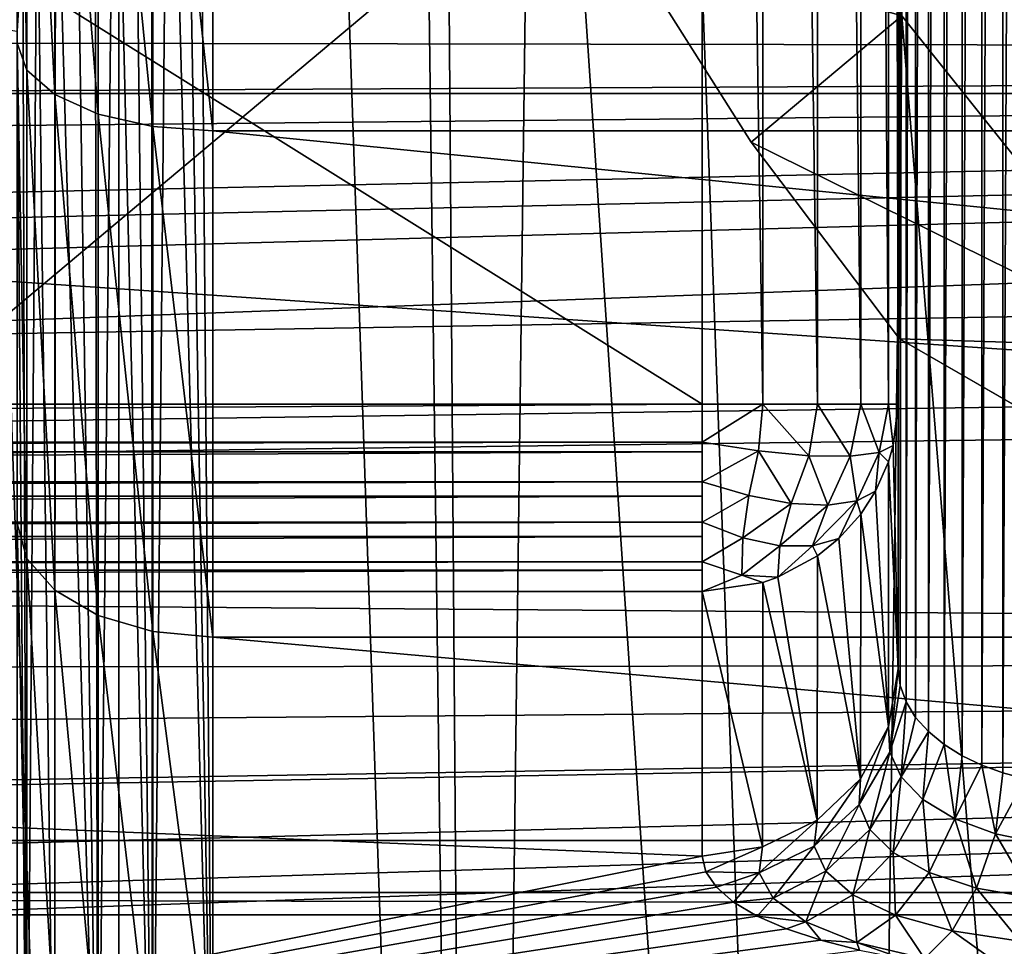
# Model space of a CAD drawing. Header units: millimetres. Extents: x -182 to 217, y -96 to 236.
# Tile 224 of 256: x -16.49 to -11.46, y -12.92 to -8.19. Entities that reach past the tile are written whole.
import ezdxf

# ---------------------------------------------------------------- set-up
doc = ezdxf.new("R2010")
doc.units = ezdxf.units.MM
doc.header["$LTSCALE"] = 52.148148
for name, color, linetype in [('110', 7, 'CONTINUOUS'), ('133', 7, 'CONTINUOUS'), ('134', 7, 'CONTINUOUS'), ('135', 7, 'CONTINUOUS'), ('136', 7, 'CONTINUOUS'), ('2', 7, 'CONTINUOUS'), ('226', 7, 'CONTINUOUS'), ('37', 7, 'CONTINUOUS'), ('39', 7, 'CONTINUOUS'), ('4', 7, 'CONTINUOUS'), ('42', 7, 'CONTINUOUS'), ('539', 7, 'CONTINUOUS'), ('546', 7, 'CONTINUOUS'), ('547', 7, 'CONTINUOUS'), ('575', 7, 'CONTINUOUS'), ('576', 7, 'CONTINUOUS'), ('595', 7, 'CONTINUOUS'), ('598', 7, 'CONTINUOUS'), ('600', 7, 'CONTINUOUS'), ('655', 7, 'CONTINUOUS'), ('659', 7, 'CONTINUOUS'), ('69', 7, 'CONTINUOUS'), ('82', 7, 'CONTINUOUS'), ('83', 7, 'CONTINUOUS'), ('85', 7, 'CONTINUOUS')]:
    doc.layers.add(name, color=color, linetype=linetype)

msp = doc.modelspace()

# ---------------------------------------------------------------- linework, layer by layer
at = {"layer": '110', "color": 7, "linetype": 'CONTINUOUS', "true_color": 0xaaaaaa}
for points in [[(-16.5, -8.3075, 16.5298), (-16.5, -5.6519, 17.6155), (-16.4511, -8.4456, 16.8063), (-16.5, -8.3075, 16.5298)], [(-16.5, -5.6519, 17.6155), (-16.4511, -5.7458, 17.9099), (-16.4511, -8.4456, 16.8063), (-16.5, -5.6519, 17.6155)], [(-16.3088, -5.831, 18.1756), (-16.3088, -8.5709, 17.0556), (-16.4511, -5.7458, 17.9099), (-16.3088, -5.831, 18.1756)], [(-16.4511, -5.7458, 17.9099), (-16.3088, -8.5709, 17.0556), (-16.4511, -8.4456, 16.8063), (-16.4511, -5.7458, 17.9099)], [(-16.0873, -5.8987, 18.3864), (-16.0873, -8.6703, 17.2534), (-16.3088, -5.831, 18.1756), (-16.0873, -5.8987, 18.3864)], [(-16.3088, -5.831, 18.1756), (-16.0873, -8.6703, 17.2534), (-16.3088, -8.5709, 17.0556), (-16.3088, -5.831, 18.1756)], [(-15.8081, -5.942, 18.5215), (-15.8081, -8.734, 17.3802), (-16.0873, -5.8987, 18.3864), (-15.8081, -5.942, 18.5215)], [(-16.0873, -5.8987, 18.3864), (-15.8081, -8.734, 17.3802), (-16.0873, -8.6703, 17.2534), (-16.0873, -5.8987, 18.3864)], [(-15.8081, -8.734, 17.3802), (-15.8081, -5.942, 18.5215), (-15.5, -8.7558, 17.4237), (-15.8081, -8.734, 17.3802)], [(-15.5, -8.7558, 17.4237), (-15.8081, -5.942, 18.5215), (-15.5, -5.9569, 18.5679), (-15.5, -8.7558, 17.4237)], [(-16.5, -10.7634, 15.0466), (-16.5, -8.3075, 16.5298), (-16.4511, -10.9423, 15.2985), (-16.5, -10.7634, 15.0466)], [(-16.5, -8.3075, 16.5298), (-16.4511, -8.4456, 16.8063), (-16.4511, -10.9423, 15.2985), (-16.5, -8.3075, 16.5298)], [(-16.3088, -8.5709, 17.0556), (-16.3088, -11.1046, 15.5255), (-16.4511, -8.4456, 16.8063), (-16.3088, -8.5709, 17.0556)], [(-16.4511, -8.4456, 16.8063), (-16.3088, -11.1046, 15.5255), (-16.4511, -10.9423, 15.2985), (-16.4511, -8.4456, 16.8063)], [(-16.0873, -8.6703, 17.2534), (-16.0873, -11.2334, 15.7055), (-16.3088, -8.5709, 17.0556), (-16.0873, -8.6703, 17.2534)], [(-16.3088, -8.5709, 17.0556), (-16.0873, -11.2334, 15.7055), (-16.3088, -11.1046, 15.5255), (-16.3088, -8.5709, 17.0556)], [(-15.8081, -8.734, 17.3802), (-15.8081, -11.316, 15.821), (-16.0873, -8.6703, 17.2534), (-15.8081, -8.734, 17.3802)], [(-16.0873, -8.6703, 17.2534), (-15.8081, -11.316, 15.821), (-16.0873, -11.2334, 15.7055), (-16.0873, -8.6703, 17.2534)], [(-15.8081, -11.316, 15.821), (-15.8081, -8.734, 17.3802), (-15.5, -11.3443, 15.8606), (-15.8081, -11.316, 15.821)], [(-15.5, -11.3443, 15.8606), (-15.8081, -8.734, 17.3802), (-15.5, -8.7558, 17.4237), (-15.5, -11.3443, 15.8606)], [(-16.5, -12.9604, 13.2015), (-16.5, -10.7634, 15.0466), (-16.4511, -13.1759, 13.4229), (-16.5, -12.9604, 13.2015)], [(-16.5, -10.7634, 15.0466), (-16.4511, -10.9423, 15.2985), (-16.4511, -13.1759, 13.4229), (-16.5, -10.7634, 15.0466)], [(-16.3088, -11.1046, 15.5255), (-16.3088, -13.3713, 13.6221), (-16.4511, -10.9423, 15.2985), (-16.3088, -11.1046, 15.5255)], [(-16.4511, -10.9423, 15.2985), (-16.3088, -13.3713, 13.6221), (-16.4511, -13.1759, 13.4229), (-16.4511, -10.9423, 15.2985)], [(-16.0873, -11.2334, 15.7055), (-16.0873, -13.5264, 13.78), (-16.3088, -11.1046, 15.5255), (-16.0873, -11.2334, 15.7055)], [(-16.3088, -11.1046, 15.5255), (-16.0873, -13.5264, 13.78), (-16.3088, -13.3713, 13.6221), (-16.3088, -11.1046, 15.5255)], [(-15.8081, -11.316, 15.821), (-15.8081, -13.6258, 13.8813), (-16.0873, -11.2334, 15.7055), (-15.8081, -11.316, 15.821)], [(-16.0873, -11.2334, 15.7055), (-15.8081, -13.6258, 13.8813), (-16.0873, -13.5264, 13.78), (-16.0873, -11.2334, 15.7055)], [(-15.8081, -13.6258, 13.8813), (-15.8081, -11.316, 15.821), (-15.5, -13.6599, 13.9161), (-15.8081, -13.6258, 13.8813)], [(-15.5, -13.6599, 13.9161), (-15.8081, -11.316, 15.821), (-15.5, -11.3443, 15.8606), (-15.5, -13.6599, 13.9161)]]:
    msp.add_3dface(points, dxfattribs=at)
at = {"layer": '133', "color": 7, "linetype": 'CONTINUOUS', "true_color": 0xaaaaaa}
for points in [[(-13, -10.1533, -31.5), (-45.5, -10.1533, -31.5), (-45.5, -10.3477, -31.4809), (-13, -10.1533, -31.5)], [(-13, -10.1533, -31.5), (-45.5, -10.3477, -31.4809), (-13, -10.3477, -31.4809), (-13, -10.1533, -31.5)], [(-45.5, -10.3477, -31.4809), (-45.5, -10.3965, -31.47), (-13, -10.3477, -31.4809), (-45.5, -10.3477, -31.4809)], [(-13, -10.3477, -31.4809), (-45.5, -10.3965, -31.47), (-13, -10.397, -31.4698), (-13, -10.3477, -31.4809)], [(-45.5, -10.3965, -31.47), (-45.5, -10.5503, -31.4178), (-13, -10.397, -31.4698), (-45.5, -10.3965, -31.47)], [(-13, -10.397, -31.4698), (-45.5, -10.5503, -31.4178), (-13, -10.5504, -31.4178), (-13, -10.397, -31.4698)], [(-45.5, -10.5503, -31.4178), (-45.5, -10.6229, -31.3829), (-13, -10.5504, -31.4178), (-45.5, -10.5503, -31.4178)], [(-13, -10.5504, -31.4178), (-45.5, -10.6229, -31.3829), (-13, -10.6239, -31.3824), (-13, -10.5504, -31.4178)], [(-45.5, -10.6229, -31.3829), (-45.5, -10.7568, -31.2974), (-13, -10.6239, -31.3824), (-45.5, -10.6229, -31.3829)], [(-13, -10.6239, -31.3824), (-45.5, -10.7568, -31.2974), (-13, -10.7569, -31.2973), (-13, -10.6239, -31.3824)], [(-45.5, -10.7568, -31.2974), (-45.5, -10.8297, -31.2366), (-13, -10.7569, -31.2973), (-45.5, -10.7568, -31.2974)], [(-13, -10.7569, -31.2973), (-45.5, -10.8297, -31.2366), (-13, -10.8305, -31.2358), (-13, -10.7569, -31.2973)], [(-45.5, -10.8297, -31.2366), (-45.5, -10.9598, -31.0912), (-13, -10.8305, -31.2358), (-45.5, -10.8297, -31.2366)], [(-13, -10.8305, -31.2358), (-45.5, -10.9598, -31.0912), (-13, -10.9598, -31.0912), (-13, -10.8305, -31.2358)], [(-45.5, -10.9598, -31.0912), (-45.5, -11.0018, -31.0292), (-13, -10.9598, -31.0912), (-45.5, -10.9598, -31.0912)], [(-13, -10.9598, -31.0912), (-45.5, -11.0018, -31.0292), (-13, -11.002, -31.0288), (-13, -10.9598, -31.0912)], [(-45.5, -11.0018, -31.0292), (-45.5, -11.111, -30.7877), (-13, -11.002, -31.0288), (-45.5, -11.0018, -31.0292)], [(-13, -11.002, -31.0288), (-45.5, -11.111, -30.7877), (-13, -11.111, -30.7877), (-13, -11.002, -31.0288)]]:
    msp.add_3dface(points, dxfattribs=at)
at = {"layer": '134', "color": 7, "linetype": 'CONTINUOUS', "true_color": 0xaaaaaa}
for points in [[(-12.691, -10.1533, -31.4511), (-13, -10.1533, -31.5), (-13, -10.3477, -31.4809), (-12.691, -10.1533, -31.4511)], [(-12.691, -10.1533, -31.4511), (-13, -10.3477, -31.4809), (-12.7136, -10.3923, -31.4278), (-12.691, -10.1533, -31.4511)], [(-12.4562, -10.4171, -31.2966), (-12.691, -10.1533, -31.4511), (-12.7136, -10.3923, -31.4278), (-12.4562, -10.4171, -31.2966)], [(-12.4122, -10.1533, -31.309), (-12.691, -10.1533, -31.4511), (-12.4562, -10.4171, -31.2966), (-12.4122, -10.1533, -31.309)], [(-12.2445, -10.4198, -31.0985), (-12.4122, -10.1533, -31.309), (-12.4562, -10.4171, -31.2966), (-12.2445, -10.4198, -31.0985)], [(-12.191, -10.1533, -31.0878), (-12.4122, -10.1533, -31.309), (-12.2445, -10.4198, -31.0985), (-12.191, -10.1533, -31.0878)], [(-12.0963, -10.4, -30.8499), (-12.191, -10.1533, -31.0878), (-12.2445, -10.4198, -31.0985), (-12.0963, -10.4, -30.8499)], [(-12.0489, -10.1533, -30.809), (-12.191, -10.1533, -31.0878), (-12.0963, -10.4, -30.8499), (-12.0489, -10.1533, -30.809)], [(-12.0247, -10.3648, -30.5636), (-12.0489, -10.1533, -30.809), (-12.0963, -10.4, -30.8499), (-12.0247, -10.3648, -30.5636)], [(-12, -10.1533, -30.5), (-12.0489, -10.1533, -30.809), (-12.0247, -10.3648, -30.5636), (-12, -10.1533, -30.5)], [(-13, -10.3477, -31.4809), (-13, -10.397, -31.4698), (-13, -10.5504, -31.4178), (-13, -10.3477, -31.4809)], [(-13, -10.3477, -31.4809), (-13, -10.5504, -31.4178), (-12.7136, -10.3923, -31.4278), (-13, -10.3477, -31.4809)], [(-12.7136, -10.3923, -31.4278), (-13, -10.5504, -31.4178), (-12.7626, -10.6194, -31.3523), (-12.7136, -10.3923, -31.4278)], [(-12.5463, -10.6607, -31.2326), (-12.7136, -10.3923, -31.4278), (-12.7626, -10.6194, -31.3523), (-12.5463, -10.6607, -31.2326)], [(-12.4562, -10.4171, -31.2966), (-12.7136, -10.3923, -31.4278), (-12.5463, -10.6607, -31.2326), (-12.4562, -10.4171, -31.2966)], [(-12.0963, -10.4, -30.8499), (-12.2445, -10.4198, -31.0985), (-12.2109, -10.6471, -30.8654), (-12.0963, -10.4, -30.8499)], [(-12.1144, -10.598, -30.6336), (-12.0963, -10.4, -30.8499), (-12.2109, -10.6471, -30.8654), (-12.1144, -10.598, -30.6336)], [(-12.0488, -10.4488, -30.5888), (-12.0963, -10.4, -30.8499), (-12.1144, -10.598, -30.6336), (-12.0488, -10.4488, -30.5888)], [(-12.0247, -10.3648, -30.5636), (-12.0963, -10.4, -30.8499), (-12.0488, -10.4488, -30.5888), (-12.0247, -10.3648, -30.5636)], [(-12.3584, -10.6702, -31.0668), (-12.4562, -10.4171, -31.2966), (-12.5463, -10.6607, -31.2326), (-12.3584, -10.6702, -31.0668)], [(-12.2445, -10.4198, -31.0985), (-12.4562, -10.4171, -31.2966), (-12.3584, -10.6702, -31.0668), (-12.2445, -10.4198, -31.0985)], [(-12.2109, -10.6471, -30.8654), (-12.2445, -10.4198, -31.0985), (-12.3584, -10.6702, -31.0668), (-12.2109, -10.6471, -30.8654)], [(-13, -10.5504, -31.4178), (-13, -10.6239, -31.3824), (-13, -10.7569, -31.2973), (-13, -10.5504, -31.4178)], [(-13, -10.5504, -31.4178), (-13, -10.7569, -31.2973), (-12.7626, -10.6194, -31.3523), (-13, -10.5504, -31.4178)], [(-12.1144, -10.598, -30.6336), (-12.2109, -10.6471, -30.8654), (-12.1907, -10.7159, -30.669), (-12.1144, -10.598, -30.6336)], [(-12.7626, -10.6194, -31.3523), (-13, -10.7569, -31.2973), (-12.7937, -10.8361, -31.2009), (-12.7626, -10.6194, -31.3523)], [(-12.5463, -10.6607, -31.2326), (-12.7626, -10.6194, -31.3523), (-12.7937, -10.8361, -31.2009), (-12.5463, -10.6607, -31.2326)], [(-12.6047, -10.8768, -31.0659), (-12.5463, -10.6607, -31.2326), (-12.7937, -10.8361, -31.2009), (-12.6047, -10.8768, -31.0659)], [(-12.3584, -10.6702, -31.0668), (-12.5463, -10.6607, -31.2326), (-12.6047, -10.8768, -31.0659), (-12.3584, -10.6702, -31.0668)], [(-12.2109, -10.6471, -30.8654), (-12.3584, -10.6702, -31.0668), (-12.4376, -10.8773, -30.8994), (-12.2109, -10.6471, -30.8654)], [(-12.303, -10.84, -30.7063), (-12.2109, -10.6471, -30.8654), (-12.4376, -10.8773, -30.8994), (-12.303, -10.84, -30.7063)], [(-12.1907, -10.7159, -30.669), (-12.2109, -10.6471, -30.8654), (-12.303, -10.84, -30.7063), (-12.1907, -10.7159, -30.669)], [(-12.4376, -10.8773, -30.8994), (-12.3584, -10.6702, -31.0668), (-12.6047, -10.8768, -31.0659), (-12.4376, -10.8773, -30.8994)], [(-13, -10.7569, -31.2973), (-13, -10.8305, -31.2358), (-13, -10.9598, -31.0912), (-13, -10.7569, -31.2973)], [(-13, -10.7569, -31.2973), (-13, -10.9598, -31.0912), (-12.7937, -10.8361, -31.2009), (-13, -10.7569, -31.2973)], [(-12.7937, -10.8361, -31.2009), (-13, -10.9598, -31.0912), (-12.7983, -11.0265, -30.9438), (-12.7937, -10.8361, -31.2009)], [(-12.6047, -10.8768, -31.0659), (-12.7937, -10.8361, -31.2009), (-12.7983, -11.0265, -30.9438), (-12.6047, -10.8768, -31.0659)], [(-12.303, -10.84, -30.7063), (-12.4376, -10.8773, -30.8994), (-12.412, -10.9279, -30.7327), (-12.303, -10.84, -30.7063)], [(-12.6142, -11.0369, -30.7655), (-12.6047, -10.8768, -31.0659), (-12.7983, -11.0265, -30.9438), (-12.6142, -11.0369, -30.7655)], [(-12.4376, -10.8773, -30.8994), (-12.6047, -10.8768, -31.0659), (-12.6142, -11.0369, -30.7655), (-12.4376, -10.8773, -30.8994)], [(-12.412, -10.9279, -30.7327), (-12.4376, -10.8773, -30.8994), (-12.6142, -11.0369, -30.7655), (-12.412, -10.9279, -30.7327)], [(-13, -10.9598, -31.0912), (-13, -11.002, -31.0288), (-13, -11.111, -30.7877), (-13, -10.9598, -31.0912)], [(-13, -10.9598, -31.0912), (-13, -11.111, -30.7877), (-12.7983, -11.0265, -30.9438), (-13, -10.9598, -31.0912)], [(-12.7983, -11.0265, -30.9438), (-13, -11.111, -30.7877), (-12.6908, -11.0641, -30.7736), (-12.7983, -11.0265, -30.9438)], [(-12.6142, -11.0369, -30.7655), (-12.7983, -11.0265, -30.9438), (-12.6908, -11.0641, -30.7736), (-12.6142, -11.0369, -30.7655)]]:
    msp.add_3dface(points, dxfattribs=at)
at = {"layer": '135', "color": 7, "linetype": 'CONTINUOUS', "true_color": 0xaaaaaa}
for points in [[(-12, -11.5053, -26), (-12, -10.1533, -30.5), (-12.0247, -10.3648, -30.5636), (-12, -11.5053, -26)], [(-12, -11.5053, -26), (-12.0247, -10.3648, -30.5636), (-12.0488, -10.4488, -30.5888), (-12, -11.5053, -26)], [(-12.0488, -10.4488, -30.5888), (-12.1144, -10.598, -30.6336), (-12.0489, -11.8012, -26.0889), (-12.0488, -10.4488, -30.5888)], [(-12, -11.5053, -26), (-12.0488, -10.4488, -30.5888), (-12.0489, -11.8012, -26.0889), (-12, -11.5053, -26)], [(-12.1144, -10.598, -30.6336), (-12.1907, -10.7159, -30.669), (-12.0489, -11.8012, -26.0889), (-12.1144, -10.598, -30.6336)], [(-12.1907, -10.7159, -30.669), (-12.303, -10.84, -30.7063), (-12.1911, -12.0684, -26.1692), (-12.1907, -10.7159, -30.669)], [(-12.0489, -11.8012, -26.0889), (-12.1907, -10.7159, -30.669), (-12.1911, -12.0684, -26.1692), (-12.0489, -11.8012, -26.0889)], [(-12.303, -10.84, -30.7063), (-12.412, -10.9279, -30.7327), (-12.1911, -12.0684, -26.1692), (-12.303, -10.84, -30.7063)], [(-12.412, -10.9279, -30.7327), (-12.6142, -11.0369, -30.7655), (-12.4127, -12.2804, -26.2329), (-12.412, -10.9279, -30.7327)], [(-12.1911, -12.0684, -26.1692), (-12.412, -10.9279, -30.7327), (-12.4127, -12.2804, -26.2329), (-12.1911, -12.0684, -26.1692)], [(-12.6908, -11.0641, -30.7736), (-13, -11.111, -30.7877), (-12.6919, -12.4164, -26.2737), (-12.6908, -11.0641, -30.7736)], [(-12.4127, -12.2804, -26.2329), (-12.6908, -11.0641, -30.7736), (-12.6919, -12.4164, -26.2737), (-12.4127, -12.2804, -26.2329)], [(-12.6142, -11.0369, -30.7655), (-12.6908, -11.0641, -30.7736), (-12.4127, -12.2804, -26.2329), (-12.6142, -11.0369, -30.7655)], [(-12.6919, -12.4164, -26.2737), (-13, -11.111, -30.7877), (-13, -12.463, -26.2877), (-12.6919, -12.4164, -26.2737)]]:
    msp.add_3dface(points, dxfattribs=at)
at = {"layer": '136', "color": 7, "linetype": 'CONTINUOUS', "true_color": 0xaaaaaa}
for points in [[(-12, -11.5053, -26), (-12.0489, -11.8012, -26.0889), (-12.0428, -11.9319, -25.8577), (-12, -11.5053, -26)], [(-11.9897, -11.5913, -25.8568), (-12, -11.5053, -26), (-12.0428, -11.9319, -25.8577), (-11.9897, -11.5913, -25.8568)], [(-11.9593, -11.675, -25.7177), (-11.9897, -11.5913, -25.8568), (-12.0428, -11.9319, -25.8577), (-11.9593, -11.675, -25.7177)], [(-11.9843, -12.0583, -25.6286), (-11.9593, -11.675, -25.7177), (-12.0428, -11.9319, -25.8577), (-11.9843, -12.0583, -25.6286)], [(-11.9102, -11.7541, -25.5859), (-11.9593, -11.675, -25.7177), (-11.9843, -12.0583, -25.6286), (-11.9102, -11.7541, -25.5859)], [(-11.8444, -11.8272, -25.4643), (-11.9102, -11.7541, -25.5859), (-11.9843, -12.0583, -25.6286), (-11.8444, -11.8272, -25.4643)], [(-12.0489, -11.8012, -26.0889), (-12.1911, -12.0684, -26.1692), (-12.1987, -12.1996, -25.9036), (-12.0489, -11.8012, -26.0889)], [(-12.0428, -11.9319, -25.8577), (-12.0489, -11.8012, -26.0889), (-12.1987, -12.1996, -25.9036), (-12.0428, -11.9319, -25.8577)], [(-11.8728, -12.174, -25.4138), (-11.8444, -11.8272, -25.4643), (-11.9843, -12.0583, -25.6286), (-11.8728, -12.174, -25.4138)], [(-11.7643, -11.8927, -25.3551), (-11.8444, -11.8272, -25.4643), (-11.8728, -12.174, -25.4138), (-11.7643, -11.8927, -25.3551)], [(-11.7101, -12.2733, -25.2259), (-11.7643, -11.8927, -25.3551), (-11.8728, -12.174, -25.4138), (-11.7101, -12.2733, -25.2259)], [(-11.6726, -11.95, -25.26), (-11.7643, -11.8927, -25.3551), (-11.7101, -12.2733, -25.2259), (-11.6726, -11.95, -25.26)], [(-12.1442, -12.3275, -25.6347), (-12.0428, -11.9319, -25.8577), (-12.1987, -12.1996, -25.9036), (-12.1442, -12.3275, -25.6347)], [(-11.9843, -12.0583, -25.6286), (-12.0428, -11.9319, -25.8577), (-12.1442, -12.3275, -25.6347), (-11.9843, -12.0583, -25.6286)], [(-11.5717, -11.9983, -25.1795), (-11.6726, -11.95, -25.26), (-11.7101, -12.2733, -25.2259), (-11.5717, -11.9983, -25.1795)], [(-11.5025, -12.3499, -25.0784), (-11.5717, -11.9983, -25.1795), (-11.7101, -12.2733, -25.2259), (-11.5025, -12.3499, -25.0784)], [(-11.4639, -12.0376, -25.1141), (-11.5717, -11.9983, -25.1795), (-11.5025, -12.3499, -25.0784), (-11.4639, -12.0376, -25.1141)], [(-12.1911, -12.0684, -26.1692), (-12.4127, -12.2804, -26.2329), (-12.4284, -12.4121, -25.9164), (-12.1911, -12.0684, -26.1692)], [(-12.1987, -12.1996, -25.9036), (-12.1911, -12.0684, -26.1692), (-12.4284, -12.4121, -25.9164), (-12.1987, -12.1996, -25.9036)], [(-12.0247, -12.4455, -25.3776), (-11.9843, -12.0583, -25.6286), (-12.1442, -12.3275, -25.6347), (-12.0247, -12.4455, -25.3776)], [(-11.8728, -12.174, -25.4138), (-11.9843, -12.0583, -25.6286), (-12.0247, -12.4455, -25.3776), (-11.8728, -12.174, -25.4138)], [(-11.3512, -12.0679, -25.0637), (-11.4639, -12.0376, -25.1141), (-11.5025, -12.3499, -25.0784), (-11.3512, -12.0679, -25.0637)], [(-11.2605, -12.3985, -24.9838), (-11.3512, -12.0679, -25.0637), (-11.5025, -12.3499, -25.0784), (-11.2605, -12.3985, -24.9838)], [(-12.3695, -12.5411, -25.5933), (-12.1987, -12.1996, -25.9036), (-12.4284, -12.4121, -25.9164), (-12.3695, -12.5411, -25.5933)], [(-12.1442, -12.3275, -25.6347), (-12.1987, -12.1996, -25.9036), (-12.3695, -12.5411, -25.5933), (-12.1442, -12.3275, -25.6347)], [(-11.8407, -12.5474, -25.1491), (-11.8728, -12.174, -25.4138), (-12.0247, -12.4455, -25.3776), (-11.8407, -12.5474, -25.1491)], [(-11.7101, -12.2733, -25.2259), (-11.8728, -12.174, -25.4138), (-11.8407, -12.5474, -25.1491), (-11.7101, -12.2733, -25.2259)], [(-11.5987, -12.6265, -24.9674), (-11.7101, -12.2733, -25.2259), (-11.8407, -12.5474, -25.1491), (-11.5987, -12.6265, -24.9674)], [(-11.5025, -12.3499, -25.0784), (-11.7101, -12.2733, -25.2259), (-11.5987, -12.6265, -24.9674), (-11.5025, -12.3499, -25.0784)], [(-12.4127, -12.2804, -26.2329), (-12.6919, -12.4164, -26.2737), (-12.7096, -12.5483, -25.895), (-12.4127, -12.2804, -26.2329)], [(-12.4284, -12.4121, -25.9164), (-12.4127, -12.2804, -26.2329), (-12.7096, -12.5483, -25.895), (-12.4284, -12.4121, -25.9164)], [(-12.2311, -12.6609, -25.2823), (-12.1442, -12.3275, -25.6347), (-12.3695, -12.5411, -25.5933), (-12.2311, -12.6609, -25.2823)], [(-12.0247, -12.4455, -25.3776), (-12.1442, -12.3275, -25.6347), (-12.2311, -12.6609, -25.2823), (-12.0247, -12.4455, -25.3776)], [(-11.3116, -12.6768, -24.8497), (-11.5025, -12.3499, -25.0784), (-11.5987, -12.6265, -24.9674), (-11.3116, -12.6768, -24.8497)], [(-11.2605, -12.3985, -24.9838), (-11.5025, -12.3499, -25.0784), (-11.3116, -12.6768, -24.8497), (-11.2605, -12.3985, -24.9838)], [(-12.6919, -12.4164, -26.2737), (-13, -12.463, -26.2877), (-12.9819, -12.5436, -26.0197), (-12.6919, -12.4164, -26.2737)], [(-12.7096, -12.5483, -25.895), (-12.6919, -12.4164, -26.2737), (-12.9819, -12.5436, -26.0197), (-12.7096, -12.5483, -25.895)], [(-12.6381, -12.6781, -25.5087), (-12.4284, -12.4121, -25.9164), (-12.7096, -12.5483, -25.895), (-12.6381, -12.6781, -25.5087)], [(-12.3695, -12.5411, -25.5933), (-12.4284, -12.4121, -25.9164), (-12.6381, -12.6781, -25.5087), (-12.3695, -12.5411, -25.5933)], [(-12.0133, -12.7648, -25.0041), (-12.0247, -12.4455, -25.3776), (-12.2311, -12.6609, -25.2823), (-12.0133, -12.7648, -25.0041)], [(-11.8407, -12.5474, -25.1491), (-12.0247, -12.4455, -25.3776), (-12.0133, -12.7648, -25.0041), (-11.8407, -12.5474, -25.1491)], [(-12.9281, -12.6226, -25.7566), (-12.7096, -12.5483, -25.895), (-12.9819, -12.5436, -26.0197), (-12.9281, -12.6226, -25.7566)], [(-12.8402, -12.6984, -25.5043), (-12.7096, -12.5483, -25.895), (-12.9281, -12.6226, -25.7566), (-12.8402, -12.6984, -25.5043)], [(-12.6381, -12.6781, -25.5087), (-12.7096, -12.5483, -25.895), (-12.8402, -12.6984, -25.5043), (-12.6381, -12.6781, -25.5087)], [(-12.4718, -12.799, -25.1372), (-12.3695, -12.5411, -25.5933), (-12.6381, -12.6781, -25.5087), (-12.4718, -12.799, -25.1372)], [(-12.2311, -12.6609, -25.2823), (-12.3695, -12.5411, -25.5933), (-12.4718, -12.799, -25.1372), (-12.2311, -12.6609, -25.2823)], [(-11.7234, -12.8459, -24.7819), (-11.8407, -12.5474, -25.1491), (-12.0133, -12.7648, -25.0041), (-11.7234, -12.8459, -24.7819)], [(-11.5987, -12.6265, -24.9674), (-11.8407, -12.5474, -25.1491), (-11.7234, -12.8459, -24.7819), (-11.5987, -12.6265, -24.9674)], [(-12.211, -12.9043, -24.8052), (-12.2311, -12.6609, -25.2823), (-12.4718, -12.799, -25.1372), (-12.211, -12.9043, -24.8052)], [(-12.0133, -12.7648, -25.0041), (-12.2311, -12.6609, -25.2823), (-12.211, -12.9043, -24.8052), (-12.0133, -12.7648, -25.0041)], [(-11.3771, -12.8976, -24.6375), (-11.5987, -12.6265, -24.9674), (-11.7234, -12.8459, -24.7819), (-11.3771, -12.8976, -24.6375)], [(-11.3116, -12.6768, -24.8497), (-11.5987, -12.6265, -24.9674), (-11.3771, -12.8976, -24.6375), (-11.3116, -12.6768, -24.8497)], [(-12.7202, -12.7696, -25.2674), (-12.6381, -12.6781, -25.5087), (-12.8402, -12.6984, -25.5043), (-12.7202, -12.7696, -25.2674)], [(-12.4718, -12.799, -25.1372), (-12.6381, -12.6781, -25.5087), (-12.7202, -12.7696, -25.2674), (-12.4718, -12.799, -25.1372)], [(-12.5706, -12.835, -25.0496), (-12.4718, -12.799, -25.1372), (-12.7202, -12.7696, -25.2674), (-12.5706, -12.835, -25.0496)], [(-11.8642, -12.9866, -24.5401), (-12.0133, -12.7648, -25.0041), (-12.211, -12.9043, -24.8052), (-11.8642, -12.9866, -24.5401)], [(-11.7234, -12.8459, -24.7819), (-12.0133, -12.7648, -25.0041), (-11.8642, -12.9866, -24.5401), (-11.7234, -12.8459, -24.7819)], [(-12.3946, -12.8937, -24.8543), (-12.4718, -12.799, -25.1372), (-12.5706, -12.835, -25.0496), (-12.3946, -12.8937, -24.8543)], [(-12.211, -12.9043, -24.8052), (-12.4718, -12.799, -25.1372), (-12.3946, -12.8937, -24.8543), (-12.211, -12.9043, -24.8052)], [(-11.4504, -13.0393, -24.368), (-11.7234, -12.8459, -24.7819), (-11.8642, -12.9866, -24.5401), (-11.4504, -13.0393, -24.368)], [(-11.3771, -12.8976, -24.6375), (-11.7234, -12.8459, -24.7819), (-11.4504, -13.0393, -24.368), (-11.3771, -12.8976, -24.6375)], [(-12.1962, -12.9446, -24.6849), (-12.211, -12.9043, -24.8052), (-12.3946, -12.8937, -24.8543), (-12.1962, -12.9446, -24.6849)], [(-11.8642, -12.9866, -24.5401), (-12.211, -12.9043, -24.8052), (-11.9793, -12.9869, -24.5439), (-11.8642, -12.9866, -24.5401)], [(-11.9793, -12.9869, -24.5439), (-12.211, -12.9043, -24.8052), (-12.1962, -12.9446, -24.6849), (-11.9793, -12.9869, -24.5439)]]:
    msp.add_3dface(points, dxfattribs=at)
at = {"layer": '2', "color": 7, "linetype": 'CONTINUOUS', "true_color": 0xaaaaaa}
for points in [[(20, -8.3714, 21.4224), (20, -5.0983, 22.4278), (-48.1303, -8.2533, 21.4682), (20, -8.3714, 21.4224)], [(-48.1303, -8.2533, 21.4682), (20, -5.0983, 22.4278), (-48.0056, -7.5022, 21.7421), (-48.1303, -8.2533, 21.4682)], [(-48.2474, -8.7068, 21.2883), (20, -8.3714, 21.4224), (-48.1303, -8.2533, 21.4682), (-48.2474, -8.7068, 21.2883)], [(20, -11.4591, 19.9421), (20, -8.3714, 21.4224), (-49.273, -10.9386, 20.2323), (20, -11.4591, 19.9421)], [(-49.273, -10.9386, 20.2323), (20, -8.3714, 21.4224), (-48.873, -10.2393, 20.5951), (-49.273, -10.9386, 20.2323)], [(-48.873, -10.2393, 20.5951), (20, -8.3714, 21.4224), (-48.7189, -9.9294, 20.7462), (-48.873, -10.2393, 20.5951)], [(-48.7189, -9.9294, 20.7462), (20, -8.3714, 21.4224), (-48.3538, -9.0405, 21.1488), (-48.7189, -9.9294, 20.7462)], [(-48.3538, -9.0405, 21.1488), (20, -8.3714, 21.4224), (-48.2474, -8.7068, 21.2883), (-48.3538, -9.0405, 21.1488)], [(-49.6671, -11.5303, 19.901), (20, -11.4591, 19.9421), (-49.273, -10.9386, 20.2323), (-49.6671, -11.5303, 19.901)], [(20, -14.2927, 18.0199), (20, -11.4591, 19.9421), (-51.8219, -13.974, 18.2682), (20, -14.2927, 18.0199)], [(-51.8219, -13.974, 18.2682), (20, -11.4591, 19.9421), (-51.5484, -13.7094, 18.4676), (-51.8219, -13.974, 18.2682)], [(-51.5484, -13.7094, 18.4676), (20, -11.4591, 19.9421), (-51.1311, -13.2866, 18.7741), (-51.5484, -13.7094, 18.4676)], [(-51.1311, -13.2866, 18.7741), (20, -11.4591, 19.9421), (-50.5886, -12.6947, 19.1793), (-51.1311, -13.2866, 18.7741)], [(-50.5886, -12.6947, 19.1793), (20, -11.4591, 19.9421), (-50.5467, -12.6467, 19.211), (-50.5886, -12.6947, 19.1793)], [(-50.5467, -12.6467, 19.211), (20, -11.4591, 19.9421), (-50.0514, -12.0464, 19.593), (-50.5467, -12.6467, 19.211)], [(-50.0514, -12.0464, 19.593), (20, -11.4591, 19.9421), (-49.6671, -11.5303, 19.901), (-50.0514, -12.0464, 19.593)]]:
    msp.add_3dface(points, dxfattribs=at)
at = {"layer": '226', "color": 7, "linetype": 'CONTINUOUS', "true_color": 0xaaaaaa}
msp.add_3dface([(-16.5, -8.2462, -16), (-16.4723, -7.7757, -16.2338), (-17, -8.1718, -16.0381), (-16.5, -8.2462, -16)], dxfattribs=at)
at = {"layer": '37', "color": 7, "linetype": 'CONTINUOUS', "true_color": 0xaaaaaa}
for points in [[(-12, -10.1533, -30.5), (-12, -11.5053, -26), (-12, 11.5053, -26), (-12, -10.1533, -30.5)], [(-12, 10.1533, -30.5), (-12, -10.1533, -30.5), (-12, 11.5053, -26), (-12, 10.1533, -30.5)]]:
    msp.add_3dface(points, dxfattribs=at)
at = {"layer": '39', "color": 7, "linetype": 'CONTINUOUS', "true_color": 0xaaaaaa}
for points in [[(10.5, -13.0075, -20), (-20.5, -13.0075, -20), (10.5, 13.0075, -20), (10.5, -13.0075, -20)], [(10.5, 13.0075, -20), (-20.5, -13.0075, -20), (-20.5, 13.0075, -20), (10.5, 13.0075, -20)]]:
    msp.add_3dface(points, dxfattribs=at)
at = {"layer": '4', "color": 7, "linetype": 'CONTINUOUS', "true_color": 0xaaaaaa}
for points in [[(-170, -12.3844, -35), (-148.231, -10.0327, -35), (-10.1875, 0, -35), (-170, -12.3844, -35)], [(-170, -12.3844, -35), (-10.1875, 0, -35), (-10.0327, -1.769, -35), (-170, -12.3844, -35)], [(-148.231, -10.0327, -35), (-146.5157, -9.5731, -35), (-10.1875, 0, -35), (-148.231, -10.0327, -35)], [(-146.5157, -9.5731, -35), (-144.9062, -8.8226, -35), (-10.1875, 0, -35), (-146.5157, -9.5731, -35)], [(-144.9062, -8.8226, -35), (-143.4516, -7.8041, -35), (-10.1875, 0, -35), (-144.9062, -8.8226, -35)], [(-9.5731, -3.4843, -35), (-170, -12.3844, -35), (-10.0327, -1.769, -35), (-9.5731, -3.4843, -35)], [(-8.8226, -5.0938, -35), (-170, -12.3844, -35), (-9.5731, -3.4843, -35), (-8.8226, -5.0938, -35)], [(-7.8041, -6.5484, -35), (-170, -12.3844, -35), (-8.8226, -5.0938, -35), (-7.8041, -6.5484, -35)], [(-6.5484, -7.8041, -35), (-170, -12.3844, -35), (-7.8041, -6.5484, -35), (-6.5484, -7.8041, -35)], [(-5.0938, -8.8226, -35), (-170, -12.3844, -35), (-6.5484, -7.8041, -35), (-5.0938, -8.8226, -35)], [(-3.4843, -9.5731, -35), (-170, -12.3844, -35), (-5.0938, -8.8226, -35), (-3.4843, -9.5731, -35)], [(-1.769, -10.0327, -35), (-170, -12.3844, -35), (-3.4843, -9.5731, -35), (-1.769, -10.0327, -35)], [(0, -10.1875, -35), (-170, -12.3844, -35), (-1.769, -10.0327, -35), (0, -10.1875, -35)], [(20, -12.3844, -35), (-170, -12.3844, -35), (0, -10.1875, -35), (20, -12.3844, -35)]]:
    msp.add_3dface(points, dxfattribs=at)
at = {"layer": '42', "color": 7, "linetype": 'CONTINUOUS', "true_color": 0xaaaaaa}
for points in [[(10.5, -7.0201, -17), (-15.5, -5.9161, -17), (10.5, -14.5098, -17), (10.5, -7.0201, -17)], [(10.5, -14.5098, -17), (-15.5, -5.9161, -17), (-15.5, -14.5098, -17), (10.5, -14.5098, -17)]]:
    msp.add_3dface(points, dxfattribs=at)
at = {"layer": '539', "color": 7, "linetype": 'CONTINUOUS', "true_color": 0xaaaaaa}
for points in [[(-10.6292, -9.8626, -35.5), (-11.9804, 8.1682, -35.5), (-11.9804, -8.1682, -35.5), (-10.6292, -9.8626, -35.5)], [(-11.9804, 8.1682, -35.5), (-10.6292, -9.8626, -35.5), (-10.75, 0, -35.5), (-11.9804, 8.1682, -35.5)]]:
    msp.add_3dface(points, dxfattribs=at)
at = {"layer": '546', "color": 7, "linetype": 'CONTINUOUS', "true_color": 0xaaaaaa}
for points in [[(-12.7505, -8.8134, -48.9226), (-13.4234, -7.75, -48.9226), (-11.9804, -8.1682, -49.5), (-12.7505, -8.8134, -48.9226)], [(-10.6293, -9.8625, -49.5), (-12.7505, -8.8134, -48.9226), (-11.9804, -8.1682, -49.5), (-10.6293, -9.8625, -49.5)], [(-11.9934, -9.8188, -48.9226), (-12.7505, -8.8134, -48.9226), (-10.6293, -9.8625, -49.5), (-11.9934, -9.8188, -48.9226)], [(-10.799, -10.5083, -49.1721), (-11.9934, -9.8188, -48.9226), (-10.6293, -9.8625, -49.5), (-10.799, -10.5083, -49.1721)]]:
    msp.add_3dface(points, dxfattribs=at)
at = {"layer": '547', "color": 7, "linetype": 'CONTINUOUS', "true_color": 0xaaaaaa}
for points in [[(-11.9934, -9.8188, -48.9226), (-10.799, -10.5083, -49.1721), (-2.5066, -15.296, -48.9226), (-11.9934, -9.8188, -48.9226)], [(-11.9934, -9.8188, -36.0774), (-11.9934, -9.8188, -48.9226), (-2.5066, -15.296, -36.0774), (-11.9934, -9.8188, -36.0774)], [(-2.5066, -15.296, -36.0774), (-11.9934, -9.8188, -48.9226), (-2.5066, -15.296, -48.9226), (-2.5066, -15.296, -36.0774)], [(-10.8002, -10.5077, -35.8281), (-11.9934, -9.8188, -36.0774), (-3.701, -14.6064, -35.8279), (-10.8002, -10.5077, -35.8281)], [(-3.701, -14.6064, -35.8279), (-11.9934, -9.8188, -36.0774), (-2.5066, -15.296, -36.0774), (-3.701, -14.6064, -35.8279)]]:
    msp.add_3dface(points, dxfattribs=at)
at = {"layer": '575', "color": 7, "linetype": 'CONTINUOUS', "true_color": 0xaaaaaa}
for points in [[(-17.7378, 25.1184, -49.5), (-15.9817, -26.2707, -49.5), (-15.9817, 26.2707, -49.5), (-17.7378, 25.1184, -49.5)], [(-14.1511, -27.3004, -49.5), (-14.5, 0, -49.5), (-15.9817, 26.2707, -49.5), (-14.1511, -27.3004, -49.5)], [(-15.9817, -26.2707, -49.5), (-14.1511, -27.3004, -49.5), (-15.9817, 26.2707, -49.5), (-15.9817, -26.2707, -49.5)], [(-17.7378, -25.1184, -49.5), (-15.9817, -26.2707, -49.5), (-17.7378, 25.1184, -49.5), (-17.7378, -25.1184, -49.5)], [(-14.338, -2.1611, -49.5), (-14.5, 0, -49.5), (-14.1511, -27.3004, -49.5), (-14.338, -2.1611, -49.5)], [(-13.8558, -4.274, -49.5), (-14.338, -2.1611, -49.5), (-14.1511, -27.3004, -49.5), (-13.8558, -4.274, -49.5)], [(-12.2544, -28.2027, -49.5), (-13.8558, -4.274, -49.5), (-14.1511, -27.3004, -49.5), (-12.2544, -28.2027, -49.5)], [(-13.0641, -6.2913, -49.5), (-13.8558, -4.274, -49.5), (-12.2544, -28.2027, -49.5), (-13.0641, -6.2913, -49.5)], [(-11.9804, -8.1682, -49.5), (-13.0641, -6.2913, -49.5), (-12.2544, -28.2027, -49.5), (-11.9804, -8.1682, -49.5)], [(-10.3006, -28.9734, -49.5), (-11.9804, -8.1682, -49.5), (-12.2544, -28.2027, -49.5), (-10.3006, -28.9734, -49.5)], [(-10.6293, -9.8625, -49.5), (-11.9804, -8.1682, -49.5), (-10.3006, -28.9734, -49.5), (-10.6293, -9.8625, -49.5)]]:
    msp.add_3dface(points, dxfattribs=at)
at = {"layer": '576', "color": 7, "linetype": 'CONTINUOUS', "true_color": 0xaaaaaa}
for points in [[(31.4543, -4.3233, -69.5), (30.5726, -8.5661, -69.5), (-31.4543, -4.3233, -69.5), (31.4543, -4.3233, -69.5)], [(30.5726, -8.5661, -69.5), (-30.5726, -8.5661, -69.5), (-31.4543, -4.3233, -69.5), (30.5726, -8.5661, -69.5)], [(30.5726, -8.5661, -69.5), (29.1215, -12.6491, -69.5), (-30.5726, -8.5661, -69.5), (30.5726, -8.5661, -69.5)], [(29.1215, -12.6491, -69.5), (-29.1215, -12.6491, -69.5), (-30.5726, -8.5661, -69.5), (29.1215, -12.6491, -69.5)], [(29.1215, -12.6491, -69.5), (27.1278, -16.4968, -69.5), (-29.1215, -12.6491, -69.5), (29.1215, -12.6491, -69.5)], [(27.1278, -16.4968, -69.5), (-27.1278, -16.4968, -69.5), (-29.1215, -12.6491, -69.5), (27.1278, -16.4968, -69.5)]]:
    msp.add_3dface(points, dxfattribs=at)
at = {"layer": '595', "color": 7, "linetype": 'CONTINUOUS', "true_color": 0xaaaaaa}
for points in [[(10.5, -5.9569, 18.5679), (10.5, -8.7558, 17.4237), (-15.5, -5.9569, 18.5679), (10.5, -5.9569, 18.5679)], [(10.5, -8.7558, 17.4237), (-15.5, -8.7558, 17.4237), (-15.5, -5.9569, 18.5679), (10.5, -8.7558, 17.4237)], [(10.5, -8.7558, 17.4237), (10.5, -11.3443, 15.8606), (-15.5, -8.7558, 17.4237), (10.5, -8.7558, 17.4237)], [(10.5, -11.3443, 15.8606), (-15.5, -11.3443, 15.8606), (-15.5, -8.7558, 17.4237), (10.5, -11.3443, 15.8606)], [(10.5, -11.3443, 15.8606), (10.5, -13.6599, 13.9161), (-15.5, -11.3443, 15.8606), (10.5, -11.3443, 15.8606)], [(10.5, -13.6599, 13.9161), (-15.5, -13.6599, 13.9161), (-15.5, -11.3443, 15.8606), (10.5, -13.6599, 13.9161)]]:
    msp.add_3dface(points, dxfattribs=at)
at = {"layer": '598', "color": 7, "linetype": 'CONTINUOUS', "true_color": 0xaaaaaa}
for points in [[(-13, -11.111, -30.7877), (-45.5, -11.111, -30.7877), (-13, -12.463, -26.2877), (-13, -11.111, -30.7877)], [(-13, -12.463, -26.2877), (-45.5, -11.111, -30.7877), (-20.5, -13.9653, -21.2877), (-13, -12.463, -26.2877)], [(-12.9819, -12.5436, -26.0197), (-13, -12.463, -26.2877), (-20.5, -13.9653, -21.2877), (-12.9819, -12.5436, -26.0197)], [(-12.9281, -12.6226, -25.7566), (-12.9819, -12.5436, -26.0197), (-20.5, -13.9653, -21.2877), (-12.9281, -12.6226, -25.7566)], [(-12.8402, -12.6984, -25.5043), (-12.9281, -12.6226, -25.7566), (-20.5, -13.9653, -21.2877), (-12.8402, -12.6984, -25.5043)], [(-12.7202, -12.7696, -25.2674), (-12.8402, -12.6984, -25.5043), (-20.5, -13.9653, -21.2877), (-12.7202, -12.7696, -25.2674)], [(-12.5706, -12.835, -25.0496), (-12.7202, -12.7696, -25.2674), (-20.5, -13.9653, -21.2877), (-12.5706, -12.835, -25.0496)], [(-12.3946, -12.8937, -24.8543), (-12.5706, -12.835, -25.0496), (-20.5, -13.9653, -21.2877), (-12.3946, -12.8937, -24.8543)], [(-12.1962, -12.9446, -24.6849), (-12.3946, -12.8937, -24.8543), (-20.5, -13.9653, -21.2877), (-12.1962, -12.9446, -24.6849)]]:
    msp.add_3dface(points, dxfattribs=at)
at = {"layer": '600', "color": 7, "linetype": 'CONTINUOUS', "true_color": 0xaaaaaa}
for points in [[(-13, -10.1533, -31.5), (-13, 10.1533, -31.5), (-45.5, 10.1533, -31.5), (-13, -10.1533, -31.5)], [(-45.5, -10.1533, -31.5), (-13, -10.1533, -31.5), (-45.5, 10.1533, -31.5), (-45.5, -10.1533, -31.5)]]:
    msp.add_3dface(points, dxfattribs=at)
at = {"layer": '655', "color": 7, "linetype": 'CONTINUOUS', "true_color": 0xaaaaaa}
for points in [[(-13.4234, -7.75, -48.9226), (-12.7505, -8.8134, -48.9226), (-13.4234, -7.75, -36.0774), (-13.4234, -7.75, -48.9226)], [(-13.4234, -7.75, -36.0774), (-12.7505, -8.8134, -48.9226), (-12.7505, -8.8134, -36.0774), (-13.4234, -7.75, -36.0774)], [(-12.7505, -8.8134, -48.9226), (-11.9934, -9.8188, -48.9226), (-12.7505, -8.8134, -36.0774), (-12.7505, -8.8134, -48.9226)], [(-11.9934, -9.8188, -48.9226), (-11.9934, -9.8188, -36.0774), (-12.7505, -8.8134, -36.0774), (-11.9934, -9.8188, -48.9226)]]:
    msp.add_3dface(points, dxfattribs=at)
at = {"layer": '659', "color": 7, "linetype": 'CONTINUOUS', "true_color": 0xaaaaaa}
for points in [[(-11.9804, -8.1682, -35.5), (-13.4234, -7.75, -36.0774), (-12.7505, -8.8134, -36.0774), (-11.9804, -8.1682, -35.5)], [(-11.9934, -9.8188, -36.0774), (-11.9804, -8.1682, -35.5), (-12.7505, -8.8134, -36.0774), (-11.9934, -9.8188, -36.0774)], [(-10.6292, -9.8626, -35.5), (-11.9804, -8.1682, -35.5), (-11.9934, -9.8188, -36.0774), (-10.6292, -9.8626, -35.5)], [(-10.6292, -9.8626, -35.5), (-11.9934, -9.8188, -36.0774), (-10.8002, -10.5077, -35.8281), (-10.6292, -9.8626, -35.5)]]:
    msp.add_3dface(points, dxfattribs=at)
at = {"layer": '69', "color": 7, "linetype": 'CONTINUOUS', "true_color": 0xaaaaaa}
for points in [[(-170, -12.3844, -35), (20, -12.3844, -35), (20, -12.7641, -34.9512), (-170, -12.3844, -35)], [(-170, -12.3844, -35), (20, -12.7641, -34.9512), (-170, -12.7641, -34.9512), (-170, -12.3844, -35)], [(20, -12.7641, -34.9512), (20, -13.1188, -34.8079), (-170, -12.7641, -34.9512), (20, -12.7641, -34.9512)], [(-170, -12.7641, -34.9512), (20, -13.1188, -34.8079), (-170, -13.1188, -34.8079), (-170, -12.7641, -34.9512)]]:
    msp.add_3dface(points, dxfattribs=at)
at = {"layer": '82', "color": 7, "linetype": 'CONTINUOUS', "true_color": 0xaaaaaa}
for points in [[(-15.647, -5.9472, -16.9891), (-15.5, -14.5098, -17), (-15.5717, -5.9235, -16.9974), (-15.647, -5.9472, -16.9891)], [(-15.5, -14.5098, -17), (-15.5, -5.9161, -17), (-15.5717, -5.9235, -16.9974), (-15.5, -14.5098, -17)], [(-15.7276, -5.9909, -16.9738), (-15.5, -14.5098, -17), (-15.647, -5.9472, -16.9891), (-15.7276, -5.9909, -16.9738)], [(-15.8144, -6.0598, -16.9493), (-15.809, -14.5098, -16.9511), (-15.7276, -5.9909, -16.9738), (-15.8144, -6.0598, -16.9493)], [(-15.809, -14.5098, -16.9511), (-15.5, -14.5098, -17), (-15.7276, -5.9909, -16.9738), (-15.809, -14.5098, -16.9511)], [(-15.9067, -6.1589, -16.9136), (-15.809, -14.5098, -16.9511), (-15.8144, -6.0598, -16.9493), (-15.9067, -6.1589, -16.9136)], [(-16.0035, -6.2934, -16.864), (-15.809, -14.5098, -16.9511), (-15.9067, -6.1589, -16.9136), (-16.0035, -6.2934, -16.864)], [(-16.1034, -6.4688, -16.7975), (-16.0878, -14.5098, -16.809), (-16.0035, -6.2934, -16.864), (-16.1034, -6.4688, -16.7975)], [(-16.0878, -14.5098, -16.809), (-15.809, -14.5098, -16.9511), (-16.0035, -6.2934, -16.864), (-16.0878, -14.5098, -16.809)], [(-16.2048, -6.6929, -16.7094), (-16.0878, -14.5098, -16.809), (-16.1034, -6.4688, -16.7975), (-16.2048, -6.6929, -16.7094)], [(-16.305, -6.9759, -16.5933), (-16.0878, -14.5098, -16.809), (-16.2048, -6.6929, -16.7094), (-16.305, -6.9759, -16.5933)], [(-16.3986, -7.3326, -16.4388), (-16.309, -14.5098, -16.5878), (-16.305, -6.9759, -16.5933), (-16.3986, -7.3326, -16.4388)], [(-16.309, -14.5098, -16.5878), (-16.0878, -14.5098, -16.809), (-16.305, -6.9759, -16.5933), (-16.309, -14.5098, -16.5878)], [(-16.4723, -7.7757, -16.2338), (-16.4511, -14.5098, -16.309), (-16.3986, -7.3326, -16.4388), (-16.4723, -7.7757, -16.2338)], [(-16.4511, -14.5098, -16.309), (-16.309, -14.5098, -16.5878), (-16.3986, -7.3326, -16.4388), (-16.4511, -14.5098, -16.309)], [(-16.5, -8.2462, -16), (-16.4511, -14.5098, -16.309), (-16.4723, -7.7757, -16.2338), (-16.5, -8.2462, -16)], [(-16.5, -8.2462, -16), (-16.5, -14.5098, -16), (-16.4511, -14.5098, -16.309), (-16.5, -8.2462, -16)]]:
    msp.add_3dface(points, dxfattribs=at)
at = {"layer": '83', "color": 7, "linetype": 'CONTINUOUS', "true_color": 0xaaaaaa}
for points in [[(-11.5719, 11.9983, -25.1797), (-11.5717, -11.9983, -25.1795), (-11.464, 12.0376, -25.1142), (-11.5719, 11.9983, -25.1797)], [(-11.5717, -11.9983, -25.1795), (-11.4639, -12.0376, -25.1141), (-11.464, 12.0376, -25.1142), (-11.5717, -11.9983, -25.1795)], [(-11.464, 12.0376, -25.1142), (-11.4639, -12.0376, -25.1141), (-11.3513, 12.0679, -25.0637), (-11.464, 12.0376, -25.1142)], [(-11.4639, -12.0376, -25.1141), (-11.3512, -12.0679, -25.0637), (-11.3513, 12.0679, -25.0637), (-11.4639, -12.0376, -25.1141)], [(-11.6728, 11.9499, -25.2602), (-11.6726, -11.95, -25.26), (-11.5719, 11.9983, -25.1797), (-11.6728, 11.9499, -25.2602)], [(-11.6726, -11.95, -25.26), (-11.5717, -11.9983, -25.1795), (-11.5719, 11.9983, -25.1797), (-11.6726, -11.95, -25.26)], [(-11.7645, 11.8926, -25.3554), (-11.7643, -11.8927, -25.3551), (-11.6728, 11.9499, -25.2602), (-11.7645, 11.8926, -25.3554)], [(-11.7643, -11.8927, -25.3551), (-11.6726, -11.95, -25.26), (-11.6728, 11.9499, -25.2602), (-11.7643, -11.8927, -25.3551)], [(-11.8446, 11.8271, -25.4646), (-11.8444, -11.8272, -25.4643), (-11.7645, 11.8926, -25.3554), (-11.8446, 11.8271, -25.4646)], [(-11.8444, -11.8272, -25.4643), (-11.7643, -11.8927, -25.3551), (-11.7645, 11.8926, -25.3554), (-11.8444, -11.8272, -25.4643)], [(-11.9104, 11.754, -25.5862), (-11.9102, -11.7541, -25.5859), (-11.8446, 11.8271, -25.4646), (-11.9104, 11.754, -25.5862)], [(-11.9102, -11.7541, -25.5859), (-11.8444, -11.8272, -25.4643), (-11.8446, 11.8271, -25.4646), (-11.9102, -11.7541, -25.5859)], [(-11.9594, 11.6749, -25.7179), (-11.9593, -11.675, -25.7177), (-11.9104, 11.754, -25.5862), (-11.9594, 11.6749, -25.7179)], [(-11.9593, -11.675, -25.7177), (-11.9102, -11.7541, -25.5859), (-11.9104, 11.754, -25.5862), (-11.9593, -11.675, -25.7177)], [(-11.9897, -11.5913, -25.8568), (-11.9593, -11.675, -25.7177), (-11.9594, 11.6749, -25.7179), (-11.9897, -11.5913, -25.8568)], [(-11.9897, 11.5913, -25.8569), (-11.9897, -11.5913, -25.8568), (-11.9594, 11.6749, -25.7179), (-11.9897, 11.5913, -25.8569)], [(-12, 11.5053, -26), (-11.9897, -11.5913, -25.8568), (-11.9897, 11.5913, -25.8569), (-12, 11.5053, -26)], [(-12, 11.5053, -26), (-12, -11.5053, -26), (-11.9897, -11.5913, -25.8568), (-12, 11.5053, -26)]]:
    msp.add_3dface(points, dxfattribs=at)
at = {"layer": '85', "color": 7, "linetype": 'CONTINUOUS', "true_color": 0xaaaaaa}
for points in [[(-13, -10.1533, -31.5), (-12.691, -10.1533, -31.4511), (-13, 10.1533, -31.5), (-13, -10.1533, -31.5)], [(-13, 10.1533, -31.5), (-12.691, -10.1533, -31.4511), (-12.691, 10.1533, -31.4511), (-13, 10.1533, -31.5)], [(-12.691, -10.1533, -31.4511), (-12.4122, -10.1533, -31.309), (-12.691, 10.1533, -31.4511), (-12.691, -10.1533, -31.4511)], [(-12.691, 10.1533, -31.4511), (-12.4122, -10.1533, -31.309), (-12.4122, 10.1533, -31.309), (-12.691, 10.1533, -31.4511)], [(-12.4122, -10.1533, -31.309), (-12.191, -10.1533, -31.0878), (-12.4122, 10.1533, -31.309), (-12.4122, -10.1533, -31.309)], [(-12.4122, 10.1533, -31.309), (-12.191, -10.1533, -31.0878), (-12.191, 10.1533, -31.0878), (-12.4122, 10.1533, -31.309)], [(-12.191, -10.1533, -31.0878), (-12.0489, -10.1533, -30.809), (-12.191, 10.1533, -31.0878), (-12.191, -10.1533, -31.0878)], [(-12.191, 10.1533, -31.0878), (-12.0489, -10.1533, -30.809), (-12.0489, 10.1533, -30.809), (-12.191, 10.1533, -31.0878)], [(-12, -10.1533, -30.5), (-12, 10.1533, -30.5), (-12.0489, 10.1533, -30.809), (-12, -10.1533, -30.5)], [(-12.0489, -10.1533, -30.809), (-12, -10.1533, -30.5), (-12.0489, 10.1533, -30.809), (-12.0489, -10.1533, -30.809)]]:
    msp.add_3dface(points, dxfattribs=at)

doc.saveas('drawing.dxf')
